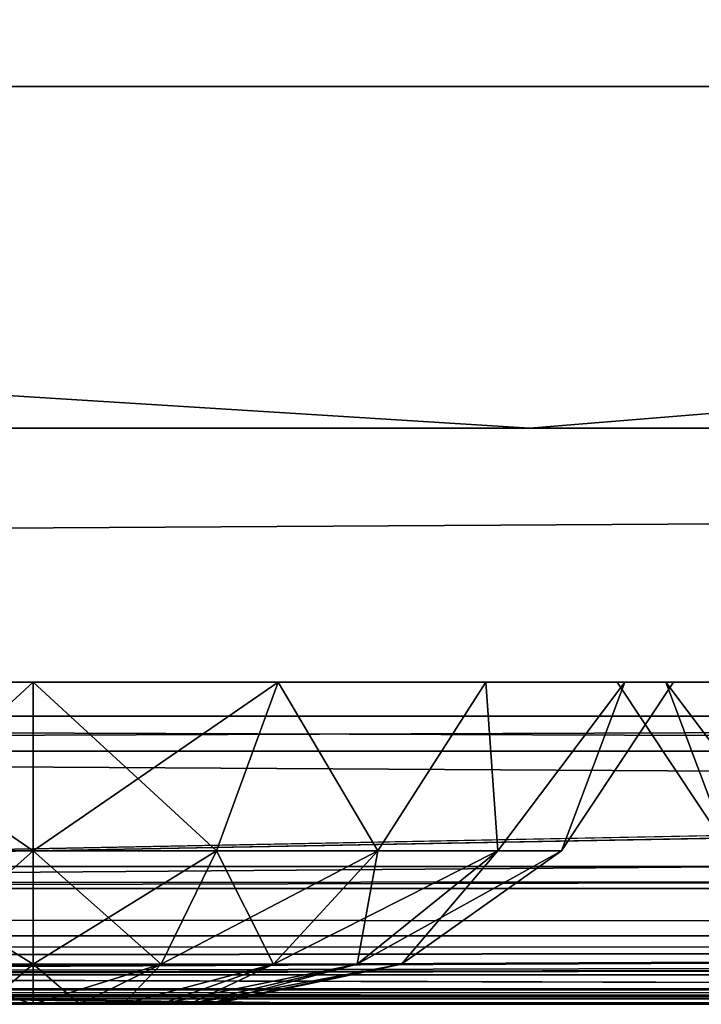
# Model space of a CAD drawing. Header units: millimetres. Extents: x -125 to 125, y -4 to 53.
# Tile 98 of 140: x 67.45 to 69.82, y -2 to 1.42. Entities that reach past the tile are written whole.
import ezdxf

# ---------------------------------------------------------------- set-up
doc = ezdxf.new("R2010")
doc.units = ezdxf.units.MM
doc.header["$LTSCALE"] = 65.185185
for name, color, linetype in [('1', 7, 'CONTINUOUS'), ('14', 7, 'CONTINUOUS'), ('18', 7, 'CONTINUOUS'), ('2', 7, 'CONTINUOUS'), ('20', 7, 'CONTINUOUS'), ('205', 7, 'CONTINUOUS'), ('207', 7, 'CONTINUOUS'), ('209', 7, 'CONTINUOUS'), ('211', 7, 'CONTINUOUS'), ('250', 7, 'CONTINUOUS'), ('251', 7, 'CONTINUOUS'), ('252', 7, 'CONTINUOUS'), ('253', 7, 'CONTINUOUS'), ('254', 7, 'CONTINUOUS'), ('255', 7, 'CONTINUOUS'), ('256', 7, 'CONTINUOUS'), ('257', 7, 'CONTINUOUS'), ('258', 7, 'CONTINUOUS'), ('4', 7, 'CONTINUOUS'), ('505', 7, 'CONTINUOUS'), ('507', 7, 'CONTINUOUS'), ('509', 7, 'CONTINUOUS'), ('6', 7, 'CONTINUOUS')]:
    doc.layers.add(name, color=color, linetype=linetype)

msp = doc.modelspace()

# ---------------------------------------------------------------- linework, layer by layer
at = {"layer": '1', "color": 7, "linetype": 'Continuous'}
for points in [[(41.9694, -2, 122.742), (41.7281, -2, 122.4074), (68.7932, -2, 122.5215), (41.9694, -2, 122.742)], [(41.7281, -2, -122.4074), (41.9694, -2, -122.742), (68.5248, -2, -122.5202), (41.7281, -2, -122.4074)], [(95.8564, -2, 122.6916), (41.8745, -2, 124.334), (68.7932, -2, 122.5215), (95.8564, -2, 122.6916)], [(122.9176, -2, 122.9176), (41.8745, -2, 124.334), (95.8564, -2, 122.6916), (122.9176, -2, 122.9176)], [(123.8345, -2, 124.334), (41.8745, -2, 124.334), (122.9176, -2, 122.9176), (123.8345, -2, 124.334)], [(41.8745, -2, 124.334), (42.0094, -2, 124.0588), (68.7932, -2, 122.5215), (41.8745, -2, 124.334)], [(42.0073, -2, -124.0655), (41.8745, -2, -124.334), (123.8345, -2, -124.334), (42.0073, -2, -124.0655)], [(42.0544, -2, 123.1456), (41.9694, -2, 122.742), (68.7932, -2, 122.5215), (42.0544, -2, 123.1456)], [(41.9694, -2, -122.742), (42.0544, -2, -123.1456), (68.5248, -2, -122.5202), (41.9694, -2, -122.742)], [(42.0544, -2, -123.762), (42.0073, -2, -124.0655), (123.8345, -2, -124.334), (42.0544, -2, -123.762)], [(42.0094, -2, 124.0588), (42.0544, -2, 123.762), (68.7932, -2, 122.5215), (42.0094, -2, 124.0588)], [(68.5248, -2, -122.5202), (42.0544, -2, -123.1456), (123.8345, -2, -124.334), (68.5248, -2, -122.5202)], [(42.0544, -2, -123.1456), (42.0544, -2, -123.762), (123.8345, -2, -124.334), (42.0544, -2, -123.1456)], [(42.0544, -2, 123.762), (42.0544, -2, 123.1456), (68.7932, -2, 122.5215), (42.0544, -2, 123.762)], [(95.8279, -2, -122.6915), (68.5248, -2, -122.5202), (123.8345, -2, -124.334), (95.8279, -2, -122.6915)]]:
    msp.add_3dface(points, dxfattribs=at)
at = {"layer": '14', "color": 7, "linetype": 'Continuous'}
for points in [[(-123.8345, -1.5218, -124.8336), (123.8345, -1.5218, -124.8336), (123.8345, -1.7623, -124.7597), (-123.8345, -1.5218, -124.8336)], [(-123.8345, -1.5218, -124.8336), (123.8345, -1.7623, -124.7597), (-123.8345, -1.7623, -124.7597), (-123.8345, -1.5218, -124.8336)], [(123.8345, -1.7623, -124.7597), (123.8345, -1.9366, -124.5777), (-123.8345, -1.7623, -124.7597), (123.8345, -1.7623, -124.7597)], [(123.8345, -1.9366, -124.5777), (41.0668, -1.9508, -124.5504), (-123.8345, -1.7623, -124.7597), (123.8345, -1.9366, -124.5777)], [(123.8345, -1.9366, -124.5777), (123.8345, -2, -124.334), (41.0668, -1.9508, -124.5504), (123.8345, -1.9366, -124.5777)], [(41.0668, -1.9508, -124.5504), (123.8345, -2, -124.334), (41.2731, -1.956, -124.5391), (41.0668, -1.9508, -124.5504)], [(41.2731, -1.956, -124.5391), (123.8345, -2, -124.334), (41.5021, -1.9724, -124.4978), (41.2731, -1.956, -124.5391)], [(41.5021, -1.9724, -124.4978), (123.8345, -2, -124.334), (41.7201, -1.9922, -124.422), (41.5021, -1.9724, -124.4978)], [(123.8345, -2, -124.334), (41.8745, -2, -124.334), (41.7201, -1.9922, -124.422), (123.8345, -2, -124.334)]]:
    msp.add_3dface(points, dxfattribs=at)
at = {"layer": '18', "color": 7, "linetype": 'Continuous'}
for points in [[(123.8345, -1.5218, 124.8336), (-123.8345, -1.5218, 124.8336), (-123.8345, -1.7623, 124.7597), (123.8345, -1.5218, 124.8336)], [(123.8345, -1.5218, 124.8336), (-123.8345, -1.7623, 124.7597), (123.8345, -1.7623, 124.7597), (123.8345, -1.5218, 124.8336)], [(-123.8345, -1.7623, 124.7597), (-123.8345, -1.9366, 124.5777), (123.8345, -1.7623, 124.7597), (-123.8345, -1.7623, 124.7597)], [(-123.8345, -1.9366, 124.5777), (-41.0668, -1.9508, 124.5504), (123.8345, -1.7623, 124.7597), (-123.8345, -1.9366, 124.5777)], [(-41.0668, -1.9508, 124.5504), (-38.9332, -1.9508, 124.5504), (123.8345, -1.7623, 124.7597), (-41.0668, -1.9508, 124.5504)], [(-38.9332, -1.9508, 124.5504), (38.9332, -1.9508, 124.5504), (123.8345, -1.7623, 124.7597), (-38.9332, -1.9508, 124.5504)], [(38.9332, -1.9508, 124.5504), (41.0668, -1.9508, 124.5504), (123.8345, -1.7623, 124.7597), (38.9332, -1.9508, 124.5504)], [(123.8345, -1.9366, 124.5777), (123.8345, -1.7623, 124.7597), (41.0668, -1.9508, 124.5504), (123.8345, -1.9366, 124.5777)], [(41.2741, -1.9561, 124.539), (123.8345, -1.9366, 124.5777), (41.0668, -1.9508, 124.5504), (41.2741, -1.9561, 124.539)], [(41.4902, -1.9714, 124.5008), (123.8345, -1.9366, 124.5777), (41.2741, -1.9561, 124.539), (41.4902, -1.9714, 124.5008)], [(41.7134, -1.9917, 124.425), (123.8345, -1.9366, 124.5777), (41.4902, -1.9714, 124.5008), (41.7134, -1.9917, 124.425)], [(41.8745, -2, 124.334), (123.8345, -1.9366, 124.5777), (41.7134, -1.9917, 124.425), (41.8745, -2, 124.334)], [(41.8745, -2, 124.334), (123.8345, -2, 124.334), (123.8345, -1.9366, 124.5777), (41.8745, -2, 124.334)]]:
    msp.add_3dface(points, dxfattribs=at)
at = {"layer": '2', "color": 7, "linetype": 'Continuous'}
for points in [[(-123.901, 0, 124.9), (123.901, 0, 124.9), (-123.901, 0, -124.9), (-123.901, 0, 124.9)], [(-123.901, 0, -124.9), (123.901, 0, 124.9), (123.901, 0, -124.9), (-123.901, 0, -124.9)]]:
    msp.add_3dface(points, dxfattribs=at)
at = {"layer": '20', "color": 7, "linetype": 'Continuous'}
for points in [[(17.1336, -1, 120.1095), (-120.6472, -1, 119.9336), (120.6472, -1, 119.9336), (17.1336, -1, 120.1095)], [(120.6472, -1, -119.9336), (-120.6472, -1, -119.9336), (-17.1336, -1, -120.1095), (120.6472, -1, -119.9336)], [(120.3783, -1, -85.6675), (-120.6472, -1, -119.9336), (120.6472, -1, -119.9336), (120.3783, -1, -85.6675)], [(-120.3783, -1, -85.6675), (-120.6472, -1, -119.9336), (120.3783, -1, -85.6675), (-120.3783, -1, -85.6675)], [(-120.6472, -1, 119.9336), (-120.3783, -1, 85.6675), (120.6472, -1, 119.9336), (-120.6472, -1, 119.9336)], [(120.1991, -1, -51.4007), (-120.3783, -1, -85.6675), (120.3783, -1, -85.6675), (120.1991, -1, -51.4007)], [(-120.1991, -1, -51.4007), (-120.3783, -1, -85.6675), (120.1991, -1, -51.4007), (-120.1991, -1, -51.4007)], [(120.6472, -1, 119.9336), (-120.3783, -1, 85.6675), (120.3783, -1, 85.6675), (120.6472, -1, 119.9336)], [(-120.3783, -1, 85.6675), (-120.1991, -1, 51.4007), (120.3783, -1, 85.6675), (-120.3783, -1, 85.6675)], [(-120.1991, -1, 51.4007), (-120.1095, -1, 17.1336), (120.1991, -1, 51.4007), (-120.1991, -1, 51.4007)], [(120.1095, -1, -17.1336), (-120.1991, -1, -51.4007), (120.1991, -1, -51.4007), (120.1095, -1, -17.1336)], [(-120.1095, -1, -17.1336), (-120.1991, -1, -51.4007), (120.1095, -1, -17.1336), (-120.1095, -1, -17.1336)], [(120.3783, -1, 85.6675), (-120.1991, -1, 51.4007), (120.1991, -1, 51.4007), (120.3783, -1, 85.6675)], [(120.1095, -1, 17.1336), (-120.1095, -1, -17.1336), (120.1095, -1, -17.1336), (120.1095, -1, 17.1336)], [(-120.1095, -1, 17.1336), (-120.1095, -1, -17.1336), (120.1095, -1, 17.1336), (-120.1095, -1, 17.1336)], [(120.1991, -1, 51.4007), (-120.1095, -1, 17.1336), (120.1095, -1, 17.1336), (120.1991, -1, 51.4007)], [(17.1336, -1, -120.1095), (120.6472, -1, -119.9336), (-17.1336, -1, -120.1095), (17.1336, -1, -120.1095)], [(120.5945, -1, 120.2479), (17.1336, -1, 120.1095), (120.6472, -1, 119.9336), (120.5945, -1, 120.2479)], [(51.4007, -1, -120.1991), (120.6472, -1, -119.9336), (17.1336, -1, -120.1095), (51.4007, -1, -120.1991)], [(51.4007, -1, 120.1991), (17.1336, -1, 120.1095), (120.5945, -1, 120.2479), (51.4007, -1, 120.1991)], [(85.6675, -1, -120.3783), (120.5945, -1, -120.2479), (51.4007, -1, -120.1991), (85.6675, -1, -120.3783)], [(85.6675, -1, 120.3783), (51.4007, -1, 120.1991), (120.5945, -1, 120.2479), (85.6675, -1, 120.3783)], [(120.5945, -1, -120.2479), (120.6472, -1, -119.9336), (51.4007, -1, -120.1991), (120.5945, -1, -120.2479)]]:
    msp.add_3dface(points, dxfattribs=at)
at = {"layer": '205', "color": 7, "linetype": 'Continuous'}
for points in [[(51.4007, -1, 120.1991), (85.6675, -1, 120.3783), (52.2724, -1.1213, 120.3239), (51.4007, -1, 120.1991)], [(52.2724, -1.1213, 120.3239), (85.6675, -1, 120.3783), (86.1635, -1.1213, 120.5029), (52.2724, -1.1213, 120.3239)]]:
    msp.add_3dface(points, dxfattribs=at)
at = {"layer": '207', "color": 7, "linetype": 'Continuous'}
for points in [[(84.8372, -1.1213, -120.4942), (51.4007, -1, -120.1991), (49.5959, -1.1213, -120.3134), (84.8372, -1.1213, -120.4942)], [(85.6675, -1, -120.3783), (51.4007, -1, -120.1991), (84.8372, -1.1213, -120.4942), (85.6675, -1, -120.3783)]]:
    msp.add_3dface(points, dxfattribs=at)
at = {"layer": '209', "color": 7, "linetype": 'Continuous'}
for points in [[(84.8372, -1.1213, -120.4942), (49.5959, -1.1213, -120.3134), (60.452, -1.5981, -120.9804), (84.8372, -1.1213, -120.4942)], [(84.8372, -1.1213, -120.4942), (60.452, -1.5981, -120.9804), (120.8934, -1.5978, -121.3982), (84.8372, -1.1213, -120.4942)], [(60.452, -1.5981, -120.9804), (60.9384, -1.898, -121.7069), (120.8934, -1.5978, -121.3982), (60.452, -1.5981, -120.9804)], [(120.8934, -1.5978, -121.3982), (60.9384, -1.898, -121.7069), (120.95, -1.6216, -121.4407), (120.8934, -1.5978, -121.3982)], [(120.95, -1.6216, -121.4407), (60.9384, -1.898, -121.7069), (121.2886, -1.7463, -121.6948), (120.95, -1.6216, -121.4407)], [(60.9384, -1.898, -121.7069), (121.8706, -1.8979, -122.1317), (121.2886, -1.7463, -121.6948), (60.9384, -1.898, -121.7069)], [(41.7281, -2, -122.4074), (68.5248, -2, -122.5202), (60.9384, -1.898, -121.7069), (41.7281, -2, -122.4074)], [(60.9384, -1.898, -121.7069), (95.8279, -2, -122.6915), (121.8706, -1.8979, -122.1317), (60.9384, -1.898, -121.7069)], [(68.5248, -2, -122.5202), (95.8279, -2, -122.6915), (60.9384, -1.898, -121.7069), (68.5248, -2, -122.5202)]]:
    msp.add_3dface(points, dxfattribs=at)
at = {"layer": '211', "color": 7, "linetype": 'Continuous'}
for points in [[(52.2724, -1.1213, 120.3239), (86.1635, -1.1213, 120.5029), (60.452, -1.5981, 120.9804), (52.2724, -1.1213, 120.3239)], [(60.452, -1.5981, 120.9804), (120.0561, -1.1213, 120.7696), (120.6273, -1.4734, 121.1984), (60.452, -1.5981, 120.9804)], [(86.1635, -1.1213, 120.5029), (120.0561, -1.1213, 120.7696), (60.452, -1.5981, 120.9804), (86.1635, -1.1213, 120.5029)], [(120.8934, -1.5978, 121.3982), (60.452, -1.5981, 120.9804), (120.6273, -1.4734, 121.1984), (120.8934, -1.5978, 121.3982)], [(120.8934, -1.5978, 121.3982), (60.9384, -1.898, 121.7069), (60.452, -1.5981, 120.9804), (120.8934, -1.5978, 121.3982)], [(121.2886, -1.7463, 121.6948), (60.9384, -1.898, 121.7069), (120.8934, -1.5978, 121.3982), (121.2886, -1.7463, 121.6948)], [(121.8706, -1.8979, 122.1317), (60.9384, -1.898, 121.7069), (121.2886, -1.7463, 121.6948), (121.8706, -1.8979, 122.1317)], [(68.7932, -2, 122.5215), (41.7281, -2, 122.4074), (60.9384, -1.898, 121.7069), (68.7932, -2, 122.5215)], [(121.8706, -1.8979, 122.1317), (68.7932, -2, 122.5215), (60.9384, -1.898, 121.7069), (121.8706, -1.8979, 122.1317)], [(95.8564, -2, 122.6916), (68.7932, -2, 122.5215), (121.8706, -1.8979, 122.1317), (95.8564, -2, 122.6916)]]:
    msp.add_3dface(points, dxfattribs=at)
at = {"layer": '250', "color": 7, "linetype": 'Continuous'}
for points in [[(69.9162, -1.4666, 6.9267), (69.9162, -1.4666, 7.5733), (69.527, -0.8814, 7.25), (69.9162, -1.4666, 6.9267)], [(69.6962, -0.8814, 6.3993), (69.9162, -1.4666, 6.9267), (69.527, -0.8814, 7.25), (69.6962, -0.8814, 6.3993)], [(69.527, -0.8814, 7.25), (69.9162, -1.4666, 7.5733), (69.6962, -0.8814, 8.1007), (69.527, -0.8814, 7.25)], [(70.1374, -1.4666, 6.319), (69.9162, -1.4666, 6.9267), (69.6962, -0.8814, 6.3993), (70.1374, -1.4666, 6.319)], [(70.1781, -0.8814, 5.6781), (70.1374, -1.4666, 6.319), (69.6962, -0.8814, 6.3993), (70.1781, -0.8814, 5.6781)], [(69.9162, -1.4666, 7.5733), (70.1374, -1.4666, 8.181), (69.6962, -0.8814, 8.1007), (69.9162, -1.4666, 7.5733)], [(69.6962, -0.8814, 8.1007), (70.1374, -1.4666, 8.181), (70.1781, -0.8814, 8.8219), (69.6962, -0.8814, 8.1007)]]:
    msp.add_3dface(points, dxfattribs=at)
at = {"layer": '251', "color": 7, "linetype": 'Continuous'}
for points in [[(67.3381, -2, -8.1042), (67.5, -2, -8.1256), (67.3381, -2, -6.8958), (67.3381, -2, -8.1042)], [(67.3381, -2, -6.8958), (67.5, -2, -8.1256), (67.5, -2, -6.8744), (67.3381, -2, -6.8958)], [(67.6619, -2, -6.8958), (67.5, -2, -6.8744), (67.6619, -2, -8.1042), (67.6619, -2, -6.8958)], [(67.5, -2, -6.8744), (67.5, -2, -8.1256), (67.6619, -2, -8.1042), (67.5, -2, -6.8744)], [(67.8128, -2, -8.0417), (67.6619, -2, -6.8958), (67.6619, -2, -8.1042), (67.8128, -2, -8.0417)], [(67.8128, -2, -6.9583), (67.6619, -2, -6.8958), (67.8128, -2, -8.0417), (67.8128, -2, -6.9583)], [(67.9423, -2, -7.0577), (67.8128, -2, -6.9583), (67.9423, -2, -7.9423), (67.9423, -2, -7.0577)], [(67.9423, -2, -7.9423), (67.8128, -2, -6.9583), (67.8128, -2, -8.0417), (67.9423, -2, -7.9423)], [(68.0417, -2, -7.1872), (67.9423, -2, -7.0577), (68.0417, -2, -7.8128), (68.0417, -2, -7.1872)], [(68.0417, -2, -7.8128), (67.9423, -2, -7.0577), (67.9423, -2, -7.9423), (68.0417, -2, -7.8128)], [(68.1042, -2, -7.3381), (68.0417, -2, -7.1872), (68.1042, -2, -7.6619), (68.1042, -2, -7.3381)], [(68.1042, -2, -7.6619), (68.0417, -2, -7.1872), (68.0417, -2, -7.8128), (68.1042, -2, -7.6619)], [(68.1256, -2, -7.5), (68.1042, -2, -7.3381), (68.1042, -2, -7.6619), (68.1256, -2, -7.5)]]:
    msp.add_3dface(points, dxfattribs=at)
at = {"layer": '252', "color": 7, "linetype": 'Continuous'}
for points in [[(67.5, -0.8814, -5.277), (68.1369, -1.4666, -5.7502), (68.3507, -0.8814, -5.4462), (67.5, -0.8814, -5.277)], [(67.5, -1.4666, -5.6379), (68.1369, -1.4666, -5.7502), (67.5, -0.8814, -5.277), (67.5, -1.4666, -5.6379)], [(67.5, -1.4666, -9.3621), (67.5, -0.8814, -9.723), (68.3507, -0.8814, -9.5538), (67.5, -1.4666, -9.3621)], [(68.1369, -1.4666, -9.2498), (67.5, -1.4666, -9.3621), (68.3507, -0.8814, -9.5538), (68.1369, -1.4666, -9.2498)], [(68.6969, -1.4666, -8.9264), (68.1369, -1.4666, -9.2498), (68.3507, -0.8814, -9.5538), (68.6969, -1.4666, -8.9264)], [(68.1369, -1.4666, -5.7502), (68.6969, -1.4666, -6.0736), (68.3507, -0.8814, -5.4462), (68.1369, -1.4666, -5.7502)], [(69.0719, -0.8814, -9.0719), (68.6969, -1.4666, -8.9264), (68.3507, -0.8814, -9.5538), (69.0719, -0.8814, -9.0719)], [(68.3507, -0.8814, -5.4462), (68.6969, -1.4666, -6.0736), (69.0719, -0.8814, -5.9281), (68.3507, -0.8814, -5.4462)], [(68.6969, -1.4666, -6.0736), (69.1126, -1.4666, -6.569), (69.0719, -0.8814, -5.9281), (68.6969, -1.4666, -6.0736)], [(69.1126, -1.4666, -8.431), (68.6969, -1.4666, -8.9264), (69.0719, -0.8814, -9.0719), (69.1126, -1.4666, -8.431)], [(69.5538, -0.8814, -8.3507), (69.1126, -1.4666, -8.431), (69.0719, -0.8814, -9.0719), (69.5538, -0.8814, -8.3507)], [(69.0719, -0.8814, -5.9281), (69.1126, -1.4666, -6.569), (69.5538, -0.8814, -6.6493), (69.0719, -0.8814, -5.9281)], [(69.3338, -1.4666, -7.8233), (69.1126, -1.4666, -8.431), (69.5538, -0.8814, -8.3507), (69.3338, -1.4666, -7.8233)], [(69.1126, -1.4666, -6.569), (69.3338, -1.4666, -7.1767), (69.5538, -0.8814, -6.6493), (69.1126, -1.4666, -6.569)], [(69.723, -0.8814, -7.5), (69.3338, -1.4666, -7.8233), (69.5538, -0.8814, -8.3507), (69.723, -0.8814, -7.5)], [(69.5538, -0.8814, -6.6493), (69.3338, -1.4666, -7.1767), (69.723, -0.8814, -7.5), (69.5538, -0.8814, -6.6493)], [(69.3338, -1.4666, -7.1767), (69.3338, -1.4666, -7.8233), (69.723, -0.8814, -7.5), (69.3338, -1.4666, -7.1767)], [(67.5, -1.4666, -5.6379), (67.944, -1.8612, -6.28), (68.1369, -1.4666, -5.7502), (67.5, -1.4666, -5.6379)], [(67.5, -1.8612, -6.2017), (67.944, -1.8612, -6.28), (67.5, -1.4666, -5.6379), (67.5, -1.8612, -6.2017)], [(67.5, -1.8612, -8.7983), (67.5, -1.4666, -9.3621), (68.1369, -1.4666, -9.2498), (67.5, -1.8612, -8.7983)], [(67.944, -1.8612, -8.72), (67.5, -1.8612, -8.7983), (68.1369, -1.4666, -9.2498), (67.944, -1.8612, -8.72)], [(67.944, -1.8612, -6.28), (68.3345, -1.8612, -6.5055), (68.1369, -1.4666, -5.7502), (67.944, -1.8612, -6.28)], [(68.6969, -1.4666, -8.9264), (67.944, -1.8612, -8.72), (68.1369, -1.4666, -9.2498), (68.6969, -1.4666, -8.9264)], [(68.3345, -1.8612, -8.4945), (67.944, -1.8612, -8.72), (68.6969, -1.4666, -8.9264), (68.3345, -1.8612, -8.4945)], [(68.1369, -1.4666, -5.7502), (68.3345, -1.8612, -6.5055), (68.6969, -1.4666, -6.0736), (68.1369, -1.4666, -5.7502)], [(68.6243, -1.8612, -8.1491), (68.3345, -1.8612, -8.4945), (69.1126, -1.4666, -8.431), (68.6243, -1.8612, -8.1491)], [(68.3345, -1.8612, -6.5055), (68.6243, -1.8612, -6.8509), (68.6969, -1.4666, -6.0736), (68.3345, -1.8612, -6.5055)], [(69.1126, -1.4666, -8.431), (68.3345, -1.8612, -8.4945), (68.6969, -1.4666, -8.9264), (69.1126, -1.4666, -8.431)], [(68.7785, -1.8612, -7.7254), (68.6243, -1.8612, -8.1491), (69.3338, -1.4666, -7.8233), (68.7785, -1.8612, -7.7254)], [(68.6969, -1.4666, -6.0736), (68.6243, -1.8612, -6.8509), (69.1126, -1.4666, -6.569), (68.6969, -1.4666, -6.0736)], [(68.6243, -1.8612, -6.8509), (68.7785, -1.8612, -7.2746), (69.1126, -1.4666, -6.569), (68.6243, -1.8612, -6.8509)], [(69.3338, -1.4666, -7.8233), (68.6243, -1.8612, -8.1491), (69.1126, -1.4666, -8.431), (69.3338, -1.4666, -7.8233)], [(69.3338, -1.4666, -7.1767), (68.7785, -1.8612, -7.7254), (69.3338, -1.4666, -7.8233), (69.3338, -1.4666, -7.1767)], [(69.1126, -1.4666, -6.569), (68.7785, -1.8612, -7.2746), (69.3338, -1.4666, -7.1767), (69.1126, -1.4666, -6.569)], [(68.7785, -1.8612, -7.2746), (68.7785, -1.8612, -7.7254), (69.3338, -1.4666, -7.1767), (68.7785, -1.8612, -7.2746)], [(67.5, -2, -6.8744), (67.6619, -2, -6.8958), (67.5, -1.8612, -6.2017), (67.5, -2, -6.8744)], [(67.5, -1.8612, -6.2017), (67.6619, -2, -6.8958), (67.944, -1.8612, -6.28), (67.5, -1.8612, -6.2017)], [(67.944, -1.8612, -8.72), (67.5, -2, -8.1256), (67.5, -1.8612, -8.7983), (67.944, -1.8612, -8.72)], [(67.6619, -2, -8.1042), (67.5, -2, -8.1256), (67.944, -1.8612, -8.72), (67.6619, -2, -8.1042)], [(67.8128, -2, -8.0417), (67.6619, -2, -8.1042), (67.944, -1.8612, -8.72), (67.8128, -2, -8.0417)], [(67.6619, -2, -6.8958), (67.8128, -2, -6.9583), (67.944, -1.8612, -6.28), (67.6619, -2, -6.8958)], [(68.3345, -1.8612, -8.4945), (67.8128, -2, -8.0417), (67.944, -1.8612, -8.72), (68.3345, -1.8612, -8.4945)], [(67.9423, -2, -7.9423), (67.8128, -2, -8.0417), (68.3345, -1.8612, -8.4945), (67.9423, -2, -7.9423)], [(67.8128, -2, -6.9583), (67.9423, -2, -7.0577), (68.3345, -1.8612, -6.5055), (67.8128, -2, -6.9583)], [(67.944, -1.8612, -6.28), (67.8128, -2, -6.9583), (68.3345, -1.8612, -6.5055), (67.944, -1.8612, -6.28)], [(68.6243, -1.8612, -8.1491), (67.9423, -2, -7.9423), (68.3345, -1.8612, -8.4945), (68.6243, -1.8612, -8.1491)], [(67.9423, -2, -7.0577), (68.0417, -2, -7.1872), (68.3345, -1.8612, -6.5055), (67.9423, -2, -7.0577)], [(68.0417, -2, -7.8128), (67.9423, -2, -7.9423), (68.6243, -1.8612, -8.1491), (68.0417, -2, -7.8128)], [(68.0417, -2, -7.1872), (68.1042, -2, -7.3381), (68.6243, -1.8612, -6.8509), (68.0417, -2, -7.1872)], [(68.3345, -1.8612, -6.5055), (68.0417, -2, -7.1872), (68.6243, -1.8612, -6.8509), (68.3345, -1.8612, -6.5055)], [(68.7785, -1.8612, -7.7254), (68.0417, -2, -7.8128), (68.6243, -1.8612, -8.1491), (68.7785, -1.8612, -7.7254)], [(68.1042, -2, -7.6619), (68.0417, -2, -7.8128), (68.7785, -1.8612, -7.7254), (68.1042, -2, -7.6619)], [(68.1256, -2, -7.5), (68.1042, -2, -7.6619), (68.7785, -1.8612, -7.7254), (68.1256, -2, -7.5)], [(68.6243, -1.8612, -6.8509), (68.1042, -2, -7.3381), (68.7785, -1.8612, -7.2746), (68.6243, -1.8612, -6.8509)], [(68.1042, -2, -7.3381), (68.1256, -2, -7.5), (68.7785, -1.8612, -7.2746), (68.1042, -2, -7.3381)], [(68.7785, -1.8612, -7.2746), (68.1256, -2, -7.5), (68.7785, -1.8612, -7.7254), (68.7785, -1.8612, -7.2746)]]:
    msp.add_3dface(points, dxfattribs=at)
at = {"layer": '253', "color": 7, "linetype": 'Continuous'}
for points in [[(67.5, -0.8814, -9.723), (66.8631, -1.4666, -9.2498), (66.6493, -0.8814, -9.5538), (67.5, -0.8814, -9.723)], [(66.8631, -1.4666, -5.7502), (67.5, -1.4666, -5.6379), (66.6493, -0.8814, -5.4462), (66.8631, -1.4666, -5.7502)], [(67.5, -1.4666, -5.6379), (67.5, -0.8814, -5.277), (66.6493, -0.8814, -5.4462), (67.5, -1.4666, -5.6379)], [(67.5, -0.8814, -9.723), (67.5, -1.4666, -9.3621), (66.8631, -1.4666, -9.2498), (67.5, -0.8814, -9.723)], [(67.5, -1.4666, -9.3621), (67.056, -1.8612, -8.72), (66.8631, -1.4666, -9.2498), (67.5, -1.4666, -9.3621)], [(67.056, -1.8612, -6.28), (67.5, -1.8612, -6.2017), (66.8631, -1.4666, -5.7502), (67.056, -1.8612, -6.28)], [(67.5, -1.8612, -6.2017), (67.5, -1.4666, -5.6379), (66.8631, -1.4666, -5.7502), (67.5, -1.8612, -6.2017)], [(67.5, -1.4666, -9.3621), (67.5, -1.8612, -8.7983), (67.056, -1.8612, -8.72), (67.5, -1.4666, -9.3621)], [(67.3381, -2, -6.8958), (67.5, -2, -6.8744), (67.056, -1.8612, -6.28), (67.3381, -2, -6.8958)], [(67.5, -1.8612, -8.7983), (67.3381, -2, -8.1042), (67.056, -1.8612, -8.72), (67.5, -1.8612, -8.7983)], [(67.5, -2, -6.8744), (67.5, -1.8612, -6.2017), (67.056, -1.8612, -6.28), (67.5, -2, -6.8744)], [(67.5, -2, -8.1256), (67.3381, -2, -8.1042), (67.5, -1.8612, -8.7983), (67.5, -2, -8.1256)]]:
    msp.add_3dface(points, dxfattribs=at)
at = {"layer": '254', "color": 7, "linetype": 'Continuous'}
for points in [[(67.3381, -2, -74.3958), (67.5, -2, -75.6256), (67.5, -2, -74.3744), (67.3381, -2, -74.3958)], [(67.3381, -2, -75.6042), (67.5, -2, -75.6256), (67.3381, -2, -74.3958), (67.3381, -2, -75.6042)], [(67.6619, -2, -74.3958), (67.5, -2, -74.3744), (67.6619, -2, -75.6042), (67.6619, -2, -74.3958)], [(67.5, -2, -74.3744), (67.5, -2, -75.6256), (67.6619, -2, -75.6042), (67.5, -2, -74.3744)], [(67.8128, -2, -75.5417), (67.6619, -2, -74.3958), (67.6619, -2, -75.6042), (67.8128, -2, -75.5417)], [(67.8128, -2, -74.4583), (67.6619, -2, -74.3958), (67.8128, -2, -75.5417), (67.8128, -2, -74.4583)], [(67.9423, -2, -75.4423), (67.8128, -2, -74.4583), (67.8128, -2, -75.5417), (67.9423, -2, -75.4423)], [(67.9423, -2, -74.5577), (67.8128, -2, -74.4583), (67.9423, -2, -75.4423), (67.9423, -2, -74.5577)], [(68.0417, -2, -74.6872), (67.9423, -2, -74.5577), (68.0417, -2, -75.3128), (68.0417, -2, -74.6872)], [(68.0417, -2, -75.3128), (67.9423, -2, -74.5577), (67.9423, -2, -75.4423), (68.0417, -2, -75.3128)], [(68.1042, -2, -74.8381), (68.0417, -2, -74.6872), (68.1042, -2, -75.1619), (68.1042, -2, -74.8381)], [(68.1042, -2, -75.1619), (68.0417, -2, -74.6872), (68.0417, -2, -75.3128), (68.1042, -2, -75.1619)], [(68.1256, -2, -75), (68.1042, -2, -74.8381), (68.1042, -2, -75.1619), (68.1256, -2, -75)]]:
    msp.add_3dface(points, dxfattribs=at)
at = {"layer": '255', "color": 7, "linetype": 'Continuous'}
for points in [[(68.1369, -1.4666, -76.7498), (67.5, -1.4666, -76.8621), (68.3507, -0.8814, -77.0538), (68.1369, -1.4666, -76.7498)], [(67.5, -1.4666, -76.8621), (67.5, -0.8814, -77.223), (68.3507, -0.8814, -77.0538), (67.5, -1.4666, -76.8621)], [(67.5, -1.4666, -73.1379), (68.1369, -1.4666, -73.2502), (67.5, -0.8814, -72.777), (67.5, -1.4666, -73.1379)], [(67.5, -0.8814, -72.777), (68.1369, -1.4666, -73.2502), (68.3507, -0.8814, -72.9462), (67.5, -0.8814, -72.777)], [(68.6969, -1.4666, -76.4264), (68.1369, -1.4666, -76.7498), (68.3507, -0.8814, -77.0538), (68.6969, -1.4666, -76.4264)], [(68.1369, -1.4666, -73.2502), (68.6969, -1.4666, -73.5736), (68.3507, -0.8814, -72.9462), (68.1369, -1.4666, -73.2502)], [(68.3507, -0.8814, -72.9462), (68.6969, -1.4666, -73.5736), (69.0719, -0.8814, -73.4281), (68.3507, -0.8814, -72.9462)], [(69.0719, -0.8814, -76.5719), (68.6969, -1.4666, -76.4264), (68.3507, -0.8814, -77.0538), (69.0719, -0.8814, -76.5719)], [(69.1126, -1.4666, -75.931), (68.6969, -1.4666, -76.4264), (69.0719, -0.8814, -76.5719), (69.1126, -1.4666, -75.931)], [(68.6969, -1.4666, -73.5736), (69.1126, -1.4666, -74.069), (69.0719, -0.8814, -73.4281), (68.6969, -1.4666, -73.5736)], [(69.0719, -0.8814, -73.4281), (69.1126, -1.4666, -74.069), (69.5538, -0.8814, -74.1493), (69.0719, -0.8814, -73.4281)], [(69.5538, -0.8814, -75.8507), (69.1126, -1.4666, -75.931), (69.0719, -0.8814, -76.5719), (69.5538, -0.8814, -75.8507)], [(69.1126, -1.4666, -74.069), (69.3338, -1.4666, -74.6767), (69.5538, -0.8814, -74.1493), (69.1126, -1.4666, -74.069)], [(69.3338, -1.4666, -75.3233), (69.1126, -1.4666, -75.931), (69.5538, -0.8814, -75.8507), (69.3338, -1.4666, -75.3233)], [(69.3338, -1.4666, -74.6767), (69.3338, -1.4666, -75.3233), (69.723, -0.8814, -75), (69.3338, -1.4666, -74.6767)], [(69.5538, -0.8814, -74.1493), (69.3338, -1.4666, -74.6767), (69.723, -0.8814, -75), (69.5538, -0.8814, -74.1493)], [(69.723, -0.8814, -75), (69.3338, -1.4666, -75.3233), (69.5538, -0.8814, -75.8507), (69.723, -0.8814, -75)], [(67.5, -1.4666, -73.1379), (67.944, -1.8612, -73.78), (68.1369, -1.4666, -73.2502), (67.5, -1.4666, -73.1379)], [(67.5, -1.8612, -73.7017), (67.944, -1.8612, -73.78), (67.5, -1.4666, -73.1379), (67.5, -1.8612, -73.7017)], [(67.944, -1.8612, -76.22), (67.5, -1.8612, -76.2983), (68.1369, -1.4666, -76.7498), (67.944, -1.8612, -76.22)], [(67.5, -1.8612, -76.2983), (67.5, -1.4666, -76.8621), (68.1369, -1.4666, -76.7498), (67.5, -1.8612, -76.2983)], [(67.944, -1.8612, -73.78), (68.3345, -1.8612, -74.0055), (68.1369, -1.4666, -73.2502), (67.944, -1.8612, -73.78)], [(68.3345, -1.8612, -75.9945), (67.944, -1.8612, -76.22), (68.6969, -1.4666, -76.4264), (68.3345, -1.8612, -75.9945)], [(68.6969, -1.4666, -76.4264), (67.944, -1.8612, -76.22), (68.1369, -1.4666, -76.7498), (68.6969, -1.4666, -76.4264)], [(68.1369, -1.4666, -73.2502), (68.3345, -1.8612, -74.0055), (68.6969, -1.4666, -73.5736), (68.1369, -1.4666, -73.2502)], [(68.3345, -1.8612, -74.0055), (68.6243, -1.8612, -74.3509), (68.6969, -1.4666, -73.5736), (68.3345, -1.8612, -74.0055)], [(68.6243, -1.8612, -75.6491), (68.3345, -1.8612, -75.9945), (69.1126, -1.4666, -75.931), (68.6243, -1.8612, -75.6491)], [(69.1126, -1.4666, -75.931), (68.3345, -1.8612, -75.9945), (68.6969, -1.4666, -76.4264), (69.1126, -1.4666, -75.931)], [(68.6243, -1.8612, -74.3509), (68.7785, -1.8612, -74.7746), (69.1126, -1.4666, -74.069), (68.6243, -1.8612, -74.3509)], [(68.6969, -1.4666, -73.5736), (68.6243, -1.8612, -74.3509), (69.1126, -1.4666, -74.069), (68.6969, -1.4666, -73.5736)], [(68.7785, -1.8612, -75.2254), (68.6243, -1.8612, -75.6491), (69.3338, -1.4666, -75.3233), (68.7785, -1.8612, -75.2254)], [(69.3338, -1.4666, -75.3233), (68.6243, -1.8612, -75.6491), (69.1126, -1.4666, -75.931), (69.3338, -1.4666, -75.3233)], [(68.7785, -1.8612, -74.7746), (68.7785, -1.8612, -75.2254), (69.3338, -1.4666, -74.6767), (68.7785, -1.8612, -74.7746)], [(69.1126, -1.4666, -74.069), (68.7785, -1.8612, -74.7746), (69.3338, -1.4666, -74.6767), (69.1126, -1.4666, -74.069)], [(69.3338, -1.4666, -74.6767), (68.7785, -1.8612, -75.2254), (69.3338, -1.4666, -75.3233), (69.3338, -1.4666, -74.6767)], [(67.944, -1.8612, -76.22), (67.5, -2, -75.6256), (67.5, -1.8612, -76.2983), (67.944, -1.8612, -76.22)], [(67.6619, -2, -75.6042), (67.5, -2, -75.6256), (67.944, -1.8612, -76.22), (67.6619, -2, -75.6042)], [(67.5, -1.8612, -73.7017), (67.6619, -2, -74.3958), (67.944, -1.8612, -73.78), (67.5, -1.8612, -73.7017)], [(67.5, -2, -74.3744), (67.6619, -2, -74.3958), (67.5, -1.8612, -73.7017), (67.5, -2, -74.3744)], [(67.8128, -2, -75.5417), (67.6619, -2, -75.6042), (67.944, -1.8612, -76.22), (67.8128, -2, -75.5417)], [(67.6619, -2, -74.3958), (67.8128, -2, -74.4583), (67.944, -1.8612, -73.78), (67.6619, -2, -74.3958)], [(67.9423, -2, -75.4423), (67.8128, -2, -75.5417), (68.3345, -1.8612, -75.9945), (67.9423, -2, -75.4423)], [(68.3345, -1.8612, -75.9945), (67.8128, -2, -75.5417), (67.944, -1.8612, -76.22), (68.3345, -1.8612, -75.9945)], [(67.944, -1.8612, -73.78), (67.8128, -2, -74.4583), (68.3345, -1.8612, -74.0055), (67.944, -1.8612, -73.78)], [(67.8128, -2, -74.4583), (67.9423, -2, -74.5577), (68.3345, -1.8612, -74.0055), (67.8128, -2, -74.4583)], [(68.0417, -2, -75.3128), (67.9423, -2, -75.4423), (68.6243, -1.8612, -75.6491), (68.0417, -2, -75.3128)], [(68.6243, -1.8612, -75.6491), (67.9423, -2, -75.4423), (68.3345, -1.8612, -75.9945), (68.6243, -1.8612, -75.6491)], [(67.9423, -2, -74.5577), (68.0417, -2, -74.6872), (68.3345, -1.8612, -74.0055), (67.9423, -2, -74.5577)], [(68.1042, -2, -75.1619), (68.0417, -2, -75.3128), (68.7785, -1.8612, -75.2254), (68.1042, -2, -75.1619)], [(68.7785, -1.8612, -75.2254), (68.0417, -2, -75.3128), (68.6243, -1.8612, -75.6491), (68.7785, -1.8612, -75.2254)], [(68.0417, -2, -74.6872), (68.1042, -2, -74.8381), (68.6243, -1.8612, -74.3509), (68.0417, -2, -74.6872)], [(68.3345, -1.8612, -74.0055), (68.0417, -2, -74.6872), (68.6243, -1.8612, -74.3509), (68.3345, -1.8612, -74.0055)], [(68.1256, -2, -75), (68.1042, -2, -75.1619), (68.7785, -1.8612, -75.2254), (68.1256, -2, -75)], [(68.1042, -2, -74.8381), (68.1256, -2, -75), (68.7785, -1.8612, -74.7746), (68.1042, -2, -74.8381)], [(68.6243, -1.8612, -74.3509), (68.1042, -2, -74.8381), (68.7785, -1.8612, -74.7746), (68.6243, -1.8612, -74.3509)], [(68.7785, -1.8612, -74.7746), (68.1256, -2, -75), (68.7785, -1.8612, -75.2254), (68.7785, -1.8612, -74.7746)]]:
    msp.add_3dface(points, dxfattribs=at)
at = {"layer": '256', "color": 7, "linetype": 'Continuous'}
for points in [[(67.5, -0.8814, -77.223), (66.8631, -1.4666, -76.7498), (66.6493, -0.8814, -77.0538), (67.5, -0.8814, -77.223)], [(67.5, -1.4666, -73.1379), (67.5, -0.8814, -72.777), (66.6493, -0.8814, -72.9462), (67.5, -1.4666, -73.1379)], [(66.8631, -1.4666, -73.2502), (67.5, -1.4666, -73.1379), (66.6493, -0.8814, -72.9462), (66.8631, -1.4666, -73.2502)], [(67.5, -0.8814, -77.223), (67.5, -1.4666, -76.8621), (66.8631, -1.4666, -76.7498), (67.5, -0.8814, -77.223)], [(67.5, -1.4666, -76.8621), (67.056, -1.8612, -76.22), (66.8631, -1.4666, -76.7498), (67.5, -1.4666, -76.8621)], [(67.5, -1.8612, -73.7017), (67.5, -1.4666, -73.1379), (66.8631, -1.4666, -73.2502), (67.5, -1.8612, -73.7017)], [(67.056, -1.8612, -73.78), (67.5, -1.8612, -73.7017), (66.8631, -1.4666, -73.2502), (67.056, -1.8612, -73.78)], [(67.5, -1.4666, -76.8621), (67.5, -1.8612, -76.2983), (67.056, -1.8612, -76.22), (67.5, -1.4666, -76.8621)], [(67.5, -2, -74.3744), (67.5, -1.8612, -73.7017), (67.056, -1.8612, -73.78), (67.5, -2, -74.3744)], [(67.3381, -2, -74.3958), (67.5, -2, -74.3744), (67.056, -1.8612, -73.78), (67.3381, -2, -74.3958)], [(67.5, -1.8612, -76.2983), (67.3381, -2, -75.6042), (67.056, -1.8612, -76.22), (67.5, -1.8612, -76.2983)], [(67.5, -2, -75.6256), (67.3381, -2, -75.6042), (67.5, -1.8612, -76.2983), (67.5, -2, -75.6256)]]:
    msp.add_3dface(points, dxfattribs=at)
at = {"layer": '257', "color": 7, "linetype": 'Continuous'}
for points in [[(69.2247, 0, 123.1735), (50.2629, 1.1868, 122.8778), (34.6125, 0, 123.0363), (69.2247, 0, 123.1735)], [(83.7711, 1.1868, 123.0492), (50.2629, 1.1868, 122.8778), (69.2247, 0, 123.1735), (83.7711, 1.1868, 123.0492)], [(103.8365, 0, 123.4022), (83.7711, 1.1868, 123.0492), (69.2247, 0, 123.1735), (103.8365, 0, 123.4022)]]:
    msp.add_3dface(points, dxfattribs=at)
at = {"layer": '258', "color": 7, "linetype": 'Continuous'}
for points in [[(34.6125, 0, -123.0363), (50.2629, 1.1868, -122.8778), (69.2247, 0, -123.1735), (34.6125, 0, -123.0363)], [(50.2629, 1.1868, -122.8778), (83.7711, 1.1868, -123.0492), (69.2247, 0, -123.1735), (50.2629, 1.1868, -122.8778)], [(69.2247, 0, -123.1735), (83.7711, 1.1868, -123.0492), (103.8365, 0, -123.4022), (69.2247, 0, -123.1735)]]:
    msp.add_3dface(points, dxfattribs=at)
at = {"layer": '4', "color": 7, "linetype": 'Continuous'}
for points in [[(123.901, 0, 124.9), (-123.901, 0, 124.9), (123.8345, -1.5218, 124.8336), (123.901, 0, 124.9)], [(123.8345, -1.5218, 124.8336), (-123.901, 0, 124.9), (-123.8345, -1.5218, 124.8336), (123.8345, -1.5218, 124.8336)]]:
    msp.add_3dface(points, dxfattribs=at)
at = {"layer": '505', "linetype": 'Continuous'}
for points in [[(112, 0, 125), (-125, 0, 125), (-121.0088, 0, 124.1092), (112, 0, 125)], [(-106.3425, 0, 123.6095), (112, 0, 123.8023), (-121.0088, 0, 124.1092), (-106.3425, 0, 123.6095)], [(112, 0, 123.8023), (112, 0, 125), (-121.0088, 0, 124.1092), (112, 0, 123.8023)], [(106.3425, 0, -123.6095), (-112, 0, -123.8023), (121.0088, 0, -124.1092), (106.3425, 0, -123.6095)], [(-106.3425, 0, -123.6095), (-112, 0, -123.8023), (106.3425, 0, -123.6095), (-106.3425, 0, -123.6095)], [(-112, 0, -123.8023), (-112, 0, -125), (121.0088, 0, -124.1092), (-112, 0, -123.8023)], [(-112, 0, -125), (125, 0, -125), (121.0088, 0, -124.1092), (-112, 0, -125)], [(105.0001, 0, -123.5729), (-106.3425, 0, -123.6095), (106.3425, 0, -123.6095), (105.0001, 0, -123.5729)], [(-105.0001, 0, -123.5729), (-106.3425, 0, -123.6095), (105.0001, 0, -123.5729), (-105.0001, 0, -123.5729)], [(-105.0001, 0, 123.5729), (106.3425, 0, 123.6095), (-106.3425, 0, 123.6095), (-105.0001, 0, 123.5729)], [(106.3425, 0, 123.6095), (112, 0, 123.8023), (-106.3425, 0, 123.6095), (106.3425, 0, 123.6095)], [(-103.5462, 0, 123.5522), (105.0001, 0, 123.5729), (-105.0001, 0, 123.5729), (-103.5462, 0, 123.5522)], [(105.0001, 0, 123.5729), (106.3425, 0, 123.6095), (-105.0001, 0, 123.5729), (105.0001, 0, 123.5729)], [(103.5462, 0, -123.5522), (-105.0001, 0, -123.5729), (105.0001, 0, -123.5729), (103.5462, 0, -123.5522)], [(-103.5462, 0, -123.5522), (-105.0001, 0, -123.5729), (103.5462, 0, -123.5522), (-103.5462, 0, -123.5522)], [(-69.0312, 0, 123.3248), (103.5462, 0, 123.5522), (-103.5462, 0, 123.5522), (-69.0312, 0, 123.3248)], [(103.5462, 0, 123.5522), (105.0001, 0, 123.5729), (-103.5462, 0, 123.5522), (103.5462, 0, 123.5522)], [(69.0312, 0, -123.3248), (-103.5462, 0, -123.5522), (103.5462, 0, -123.5522), (69.0312, 0, -123.3248)], [(-69.0312, 0, -123.3248), (-103.5462, 0, -123.5522), (69.0312, 0, -123.3248), (-69.0312, 0, -123.3248)], [(-34.5157, 0, 123.1884), (69.0312, 0, 123.3248), (-69.0312, 0, 123.3248), (-34.5157, 0, 123.1884)], [(69.0312, 0, 123.3248), (103.5462, 0, 123.5522), (-69.0312, 0, 123.3248), (69.0312, 0, 123.3248)], [(34.5157, 0, -123.1884), (-69.0312, 0, -123.3248), (69.0312, 0, -123.3248), (34.5157, 0, -123.1884)], [(34.5157, 0, 123.1884), (69.0312, 0, 123.3248), (-34.5157, 0, 123.1884), (34.5157, 0, 123.1884)]]:
    msp.add_3dface(points, dxfattribs=at)
at = {"layer": '507', "color": 253, "linetype": 'Continuous', "true_color": 0xa2afbf}
for points in [[(-125, 0, 125), (112, 0, 125), (-124.6586, 39.1161, 124.6586), (-125, 0, 125)], [(124.6586, 39.1161, 124.6586), (-124.6586, 39.1161, 124.6586), (118.4125, 1, 124.9913), (124.6586, 39.1161, 124.6586)], [(118.4125, 1, 124.9913), (-124.6586, 39.1161, 124.6586), (112.0875, 1, 124.9913), (118.4125, 1, 124.9913)], [(-124.6586, 39.1161, 124.6586), (112, 0, 125), (112.0875, 1, 124.9913), (-124.6586, 39.1161, 124.6586)]]:
    msp.add_3dface(points, dxfattribs=at)
at = {"layer": '509', "color": 253, "linetype": 'Continuous', "true_color": 0xa2afbf}
for points in [[(-124.6586, 39.1161, -124.6586), (124.6586, 39.1161, -124.6586), (-118.4125, 1, -124.9913), (-124.6586, 39.1161, -124.6586)], [(-118.4125, 1, -124.9913), (124.6586, 39.1161, -124.6586), (-112.0875, 1, -124.9913), (-118.4125, 1, -124.9913)], [(124.6586, 39.1161, -124.6586), (-112, 0, -125), (-112.0875, 1, -124.9913), (124.6586, 39.1161, -124.6586)], [(125, 0, -125), (-112, 0, -125), (124.6586, 39.1161, -124.6586), (125, 0, -125)]]:
    msp.add_3dface(points, dxfattribs=at)
at = {"layer": '6', "color": 7, "linetype": 'Continuous'}
for points in [[(-123.901, 0, -124.9), (123.901, 0, -124.9), (-123.8345, -1.5218, -124.8336), (-123.901, 0, -124.9)], [(-123.8345, -1.5218, -124.8336), (123.901, 0, -124.9), (123.8345, -1.5218, -124.8336), (-123.8345, -1.5218, -124.8336)]]:
    msp.add_3dface(points, dxfattribs=at)

doc.saveas('drawing.dxf')
